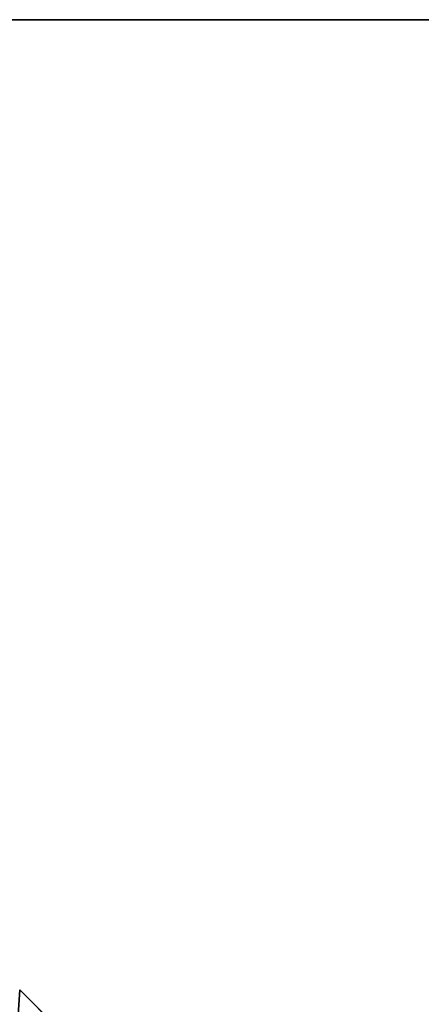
# Model space of a CAD drawing. Extents: x 0 to 706, y 79 to 431.
# Tile 221 of 256: x 402 to 456, y 298 to 431. Entities that reach past the tile are written whole.
import ezdxf

# ---------------------------------------------------------------- set-up
doc = ezdxf.new("R2010")
doc.units = 0
doc.header["$MEASUREMENT"] = 0
doc.layers.get('0').update_dxf_attribs({"color": 144, "linetype": 'CONTINUOUS'})
doc.layers.add('SOL', color=36, linetype='CONTINUOUS')
doc.layers.add('VOILE', color=134, linetype='CONTINUOUS')

# ---------------------------------------------------------------- blocks, each defined once
blk = doc.blocks.new('GROUPE_18')
for p, q in [((168.8, 173.35, 13.03), (178.51, 163.54, 10.97)), ((178.51, 163.53, 10.79), (168.8, 173.34, 12.84))]:
    blk.add_line(p, q)
at = {"color": 22}
mesh = blk.add_polyface(dxfattribs=at)
corners = [(178.51, 163.54, 10.97), (168.8, 173.35, 13.03), (168.22, 164.61, 12.67)]
mesh.append_faces([[corners[k] for k in face] for face in [(0, 1, 2)]], dxfattribs={"color": 22})
mesh = blk.add_polyface(dxfattribs=at)
corners = [(178.51, 163.53, 10.79), (168.22, 164.59, 12.48), (168.8, 173.34, 12.84)]
mesh.append_faces([[corners[k] for k in face] for face in [(0, 1, 2)]], dxfattribs={"color": 22})
mesh = blk.add_polyface(dxfattribs=at)
corners = [(168.8, 173.34, 12.84), (178.51, 163.54, 10.97), (178.51, 163.53, 10.79), (168.8, 173.35, 13.03)]
mesh.append_faces([[corners[k] for k in face] for face in [(0, 1, 2), (1, 0, 3)]], dxfattribs={"vtx0": -1, "color": 22})
blk = doc.blocks.new('GROUP_35')
at = {"layer": 'VOILE', "extrusion": (-2.60656e-05, -0.058031, 0.998315), "rotation": 0.03072820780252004}
blk.add_blockref('GROUPE_18', (10.26, 13.23, -6.01), dxfattribs=at)
blk = doc.blocks.new('GROUPE_5')
blk.add_line((-137.125, 351.125), (568.9375, 351.125))
at = {"color": 67}
mesh = blk.add_polyface(dxfattribs=at)
corners = [(568.9375, 0), (-137.125, 351.125), (-137.125, 0), (568.9375, 351.125)]
mesh.append_faces([[corners[k] for k in face] for face in [(0, 1, 2), (1, 0, 3)]], dxfattribs={"vtx0": -1, "color": 67})

msp = doc.modelspace()

# ---------------------------------------------------------------- block references
msp.add_blockref('GROUP_35', (222.76, 114.4, 147.88))
at = {"layer": 'SOL'}
msp.add_blockref('GROUPE_5', (137.12, 79.39, 50.35), dxfattribs=at)

doc.saveas('drawing.dxf')
